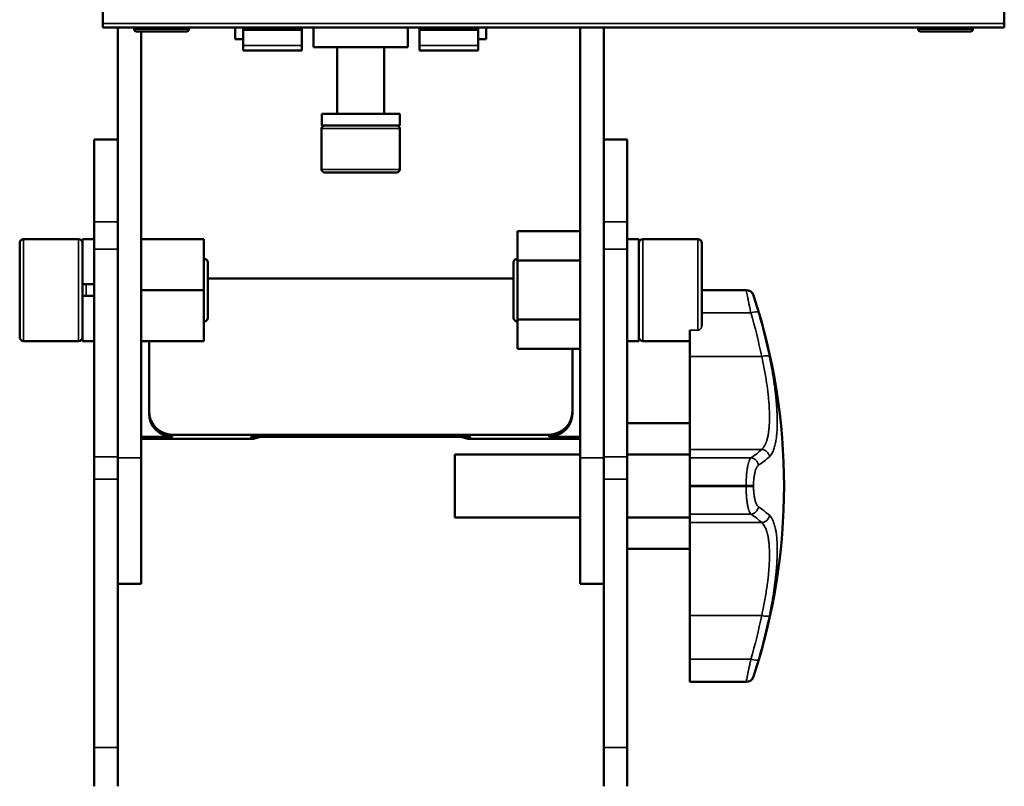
# Paper-space layout 'Sheet_1' of a CAD drawing. Header units: millimetres. Extents: x 0 to 118, y 0 to 118.
# Tile 182 of 206: x 106.05 to 111, y 54.58 to 58.44. Entities that reach past the tile are written whole.
import ezdxf

# ---------------------------------------------------------------- set-up
doc = ezdxf.new("R2010")
doc.units = ezdxf.units.MM
doc.layers.add('Visible (ANSI)', color=7, linetype='Continuous', lineweight=50)
doc.layers.add('Visible Narrow (ANSI)', color=7, linetype='Continuous', lineweight=35)

psp = doc.layouts.new('Sheet_1')

# ---------------------------------------------------------------- linework, layer by layer
at = {"layer": 'Visible (ANSI)'}
for p, q in [((106.46873, 58.67161), (106.46873, 58.4157)), ((110.99629, 58.67161), (110.99629, 58.4157)), ((106.46873, 58.39602), (106.46873, 58.4157)), ((110.99629, 58.4157), (110.99629, 58.39602)), ((110.99629, 58.39602), (106.46873, 58.39602)), ((106.54354, 58.39602), (106.54354, 57.69491)), ((106.62621, 58.38814), (106.62621, 58.39602)), ((106.63802, 58.37633), (106.88999, 58.37633)), ((106.66165, 56.23443), (106.66165, 58.37633)), ((106.9018, 58.38814), (106.9018, 58.39602)), ((107.13409, 58.33696), (107.13409, 58.39602)), ((107.17346, 58.39116), (107.17346, 58.39602)), ((107.17346, 58.39116), (107.17346, 58.38525)), ((107.46873, 58.39116), (107.17346, 58.39116)), ((107.17346, 58.38525), (107.17346, 58.30547)), ((107.46873, 58.38525), (107.17346, 58.38525)), ((107.46873, 58.39602), (107.46873, 58.39116)), ((107.46873, 58.38525), (107.46873, 58.39116)), ((107.46873, 58.30547), (107.46873, 58.38525)), ((107.52779, 58.39602), (107.52779, 58.29759)), ((108.00023, 58.39602), (108.00023, 58.29759)), ((108.05928, 58.39602), (108.05928, 58.39116)), ((108.05928, 58.39116), (108.05928, 58.38525)), ((108.35456, 58.39116), (108.05928, 58.39116)), ((108.05928, 58.38525), (108.05928, 58.30547)), ((108.35456, 58.38525), (108.05928, 58.38525)), ((108.35456, 58.39116), (108.35456, 58.39602)), ((108.35456, 58.38525), (108.35456, 58.39116)), ((108.35456, 58.30547), (108.35456, 58.38525)), ((108.39393, 58.39602), (108.39393, 58.33696)), ((108.86637, 58.39602), (108.86637, 56.23443)), ((108.98448, 57.69491), (108.98448, 58.39602)), ((110.56322, 58.38814), (110.56322, 58.39602)), ((110.57503, 58.37633), (110.827, 58.37633)), ((110.83881, 58.38814), (110.83881, 58.39602)), ((107.17346, 58.33696), (107.13409, 58.33696)), ((107.17346, 58.27988), (107.17346, 58.30547)), ((107.46873, 58.30547), (107.46873, 58.27988)), ((108.05928, 58.27988), (108.05928, 58.30547)), ((108.39393, 58.33696), (108.35456, 58.33696)), ((108.35456, 58.30547), (108.35456, 58.27988)), ((107.17346, 58.27988), (107.46873, 58.27988)), ((108.00023, 58.29759), (107.52779, 58.29759)), ((107.6459, 57.96295), (107.6459, 58.29759)), ((107.88212, 57.96295), (107.88212, 58.29759)), ((108.05928, 58.27988), (108.35456, 58.27988)), ((107.56938, 57.90389), (107.56938, 57.96295)), ((107.56938, 57.96295), (107.96086, 57.96295)), ((107.96086, 57.90389), (107.96086, 57.96295)), ((107.56716, 57.68342), (107.56716, 57.88814)), ((107.96086, 57.90389), (107.56938, 57.90389)), ((107.96086, 57.68342), (107.96086, 57.88814)), ((106.42542, 57.42023), (106.42542, 57.83315)), ((106.54354, 57.83315), (106.42542, 57.83315)), ((109.10259, 57.83315), (108.98448, 57.83315)), ((109.10259, 57.83315), (109.10259, 57.42023)), ((106.54354, 57.69491), (106.54354, 57.42023)), ((107.58291, 57.66767), (107.94511, 57.66767)), ((108.98448, 57.42023), (108.98448, 57.69491)), ((106.42542, 57.28344), (106.42542, 57.42023)), ((106.54354, 57.42023), (106.54354, 57.28344)), ((108.98448, 57.28344), (108.98448, 57.42023)), ((109.10259, 57.42023), (109.10259, 57.28344)), ((108.55141, 57.37261), (108.55141, 57.22487)), ((108.55141, 57.37261), (108.86637, 57.37261)), ((106.05141, 57.31334), (106.05141, 56.8409)), ((106.07109, 57.33303), (106.34668, 57.33303)), ((106.36637, 57.10665), (106.36637, 57.33303)), ((106.36637, 57.33303), (106.42542, 57.33303)), ((106.97661, 57.33303), (106.66165, 57.33303)), ((106.97661, 57.07712), (106.97661, 57.33303)), ((109.16165, 57.33303), (109.10259, 57.33303)), ((109.16165, 57.33303), (109.16165, 56.82121)), ((109.45692, 57.33303), (109.18133, 57.33303)), ((109.47661, 56.89773), (109.47661, 57.31334)), ((106.42542, 56.23961), (106.42542, 57.28344)), ((106.54354, 57.28344), (106.54354, 56.23961)), ((108.98448, 56.23961), (108.98448, 57.28344)), ((109.10259, 57.28344), (109.10259, 56.23961)), ((106.99629, 57.21491), (106.99629, 56.93932)), ((108.53172, 56.93932), (108.53172, 57.21491)), ((108.55141, 57.22487), (108.55141, 56.92937)), ((108.55141, 57.22487), (108.86637, 57.22487)), ((108.53172, 57.13494), (106.99629, 57.13494)), ((106.36637, 57.10665), (106.36637, 57.04759)), ((106.42542, 57.10665), (106.36637, 57.10665)), ((106.97661, 57.07712), (106.66165, 57.07712)), ((106.97661, 56.82121), (106.97661, 57.07712)), ((109.6995, 57.07712), (109.47661, 57.07712)), ((106.36637, 57.04759), (106.42542, 57.04759)), ((106.36637, 56.82121), (106.36637, 57.04759)), ((108.55141, 56.92937), (108.55141, 56.78163)), ((108.55141, 56.92937), (108.86637, 56.92937)), ((109.41755, 56.87578), (109.41755, 56.74367)), ((106.07109, 56.82121), (106.34668, 56.82121)), ((106.36637, 56.82121), (106.42542, 56.82121)), ((106.97661, 56.82121), (106.66165, 56.82121)), ((106.70102, 56.82121), (106.70102, 56.46819)), ((109.16165, 56.82121), (109.10259, 56.82121)), ((109.41755, 56.82121), (109.18133, 56.82121)), ((108.55141, 56.78163), (108.86637, 56.78163)), ((108.827, 56.46819), (108.827, 56.78163)), ((109.41755, 56.74367), (109.41755, 56.27646)), ((106.70102, 56.4579), (106.70102, 56.46819)), ((108.827, 56.46819), (108.827, 56.4579)), ((109.10259, 56.40783), (109.41755, 56.40783)), ((106.66165, 56.34024), (106.81913, 56.34024)), ((106.66165, 56.32994), (107.21283, 56.32994)), ((106.81913, 56.35053), (108.70889, 56.35053)), ((107.21283, 56.34024), (108.31519, 56.34024)), ((108.31519, 56.32994), (108.86637, 56.32994)), ((108.70889, 56.34024), (108.86637, 56.34024)), ((109.41755, 56.27646), (109.41755, 56.23401)), ((106.42542, 56.23961), (106.42542, 56.12794)), ((106.54354, 56.12794), (106.54354, 56.23961)), ((106.66165, 56.23443), (106.66165, 55.60074)), ((108.23645, 55.93539), (108.23645, 56.25035)), ((108.86637, 56.25035), (108.23645, 56.25035)), ((108.86637, 55.60074), (108.86637, 56.23443)), ((108.98448, 56.23961), (108.98448, 56.12794)), ((109.10259, 56.25035), (109.41755, 56.25035)), ((109.10259, 56.12794), (109.10259, 56.23961)), ((109.41755, 56.0952), (109.41755, 56.23401)), ((106.42542, 56.12794), (106.42542, 54.77985)), ((106.54354, 56.12794), (106.54354, 54.77985)), ((108.98448, 56.12794), (108.98448, 54.77985)), ((109.10259, 56.12794), (109.10259, 54.77985)), ((109.41755, 56.0952), (109.41755, 56.09053)), ((109.41755, 55.95173), (109.41755, 56.09053)), ((108.86637, 55.93539), (108.23645, 55.93539)), ((109.10259, 55.93539), (109.41755, 55.93539)), ((109.41755, 55.95173), (109.41755, 55.90928)), ((109.41755, 55.90928), (109.41755, 55.44206)), ((109.10259, 55.77791), (109.41755, 55.77791)), ((106.54354, 55.60074), (106.66165, 55.60074)), ((108.86637, 55.60074), (108.98448, 55.60074)), ((109.41755, 55.44206), (109.41755, 55.22335)), ((109.41755, 55.10862), (109.41755, 55.22335)), ((109.41755, 55.10862), (109.41755, 55.10862)), ((109.6995, 55.10862), (109.41755, 55.10862)), ((106.42542, 54.77985), (106.42542, 54.58435)), ((106.54354, 54.58435), (106.54354, 54.77985)), ((108.98448, 54.77985), (108.98448, 54.58435)), ((109.10259, 54.58435), (109.10259, 54.77985))]:
    psp.add_line(p, q, dxfattribs=at)
for centre, radius, start, end in [((106.63802, 58.38814), 0.01181, 180, 270.00001), ((106.88999, 58.38814), 0.01181, 269.99999, 0), ((110.57503, 58.38814), 0.01181, 180, 270.00001), ((110.827, 58.38814), 0.01181, 269.99999, 0), ((107.58291, 57.88814), 0.01575, 90, 180), ((107.94511, 57.88814), 0.01575, 0, 90), ((107.58291, 57.68342), 0.01575, 180, 270.00002), ((107.94511, 57.68342), 0.01575, 269.99998, 0), ((106.07109, 57.31334), 0.01969, 90, 180.00001), ((106.34668, 57.31334), 0.01969, 0, 90), ((109.18133, 57.31334), 0.01969, 90, 180), ((109.45692, 57.31334), 0.01969, 359.99999, 90), ((106.97661, 57.21491), 0.01969, 359.99999, 90), ((108.55141, 57.21491), 0.01969, 90, 180.00001), ((109.6995, 57.03775), 0.03937, 18.17352, 90), ((106.82114, 56.09287), 3.06885, 341.82648, 18.17352), ((106.97661, 56.93932), 0.01969, 270, 0.00001), ((108.55141, 56.93932), 0.01969, 179.99999, 270), ((106.07109, 56.8409), 0.01969, 179.99999, 270), ((106.34668, 56.8409), 0.01969, 270, 0), ((109.18133, 56.8409), 0.01969, 180, 270), ((109.6995, 55.14799), 0.03937, 270, 341.82648)]:
    psp.add_arc(centre, radius, start, end, dxfattribs=at)
for centre, major_axis, start_param, end_param in [((106.81913, 56.46819), (-0.11811, 0), 0, 1.5707963), ((106.81913, 56.4579), (-0.11811, 0), 0, 1.5707963), ((108.70889, 56.46819), (0.11811, 0), 4.712389, 6.2831853), ((108.70889, 56.4579), (0.11811, 0), 4.712389, 6.2831853), ((107.21283, 56.4476), (0.11811, 0), 4.712389, 5.1338033), ((108.31519, 56.4476), (0.11811, 0), 4.2909747, 4.712389)]:
    psp.add_ellipse(centre, major_axis=major_axis, ratio=0.9961947, start_param=start_param, end_param=end_param, dxfattribs=at)
at = {"layer": 'Visible Narrow (ANSI)'}
for p, q in [((106.46873, 58.4157), (110.99629, 58.4157)), ((106.9018, 58.38814), (106.62621, 58.38814)), ((110.83881, 58.38814), (110.56322, 58.38814)), ((107.17346, 58.30547), (107.46873, 58.30547)), ((108.05928, 58.30547), (108.35456, 58.30547)), ((107.56716, 57.88814), (107.96086, 57.88814)), ((107.96086, 57.68342), (107.56716, 57.68342)), ((106.54354, 57.42023), (106.42542, 57.42023)), ((108.98448, 57.42023), (109.10259, 57.42023)), ((106.07109, 56.82121), (106.07109, 57.33303)), ((106.34668, 57.33303), (106.34668, 56.82121)), ((109.18133, 56.82121), (109.18133, 57.33303)), ((109.45692, 57.33303), (109.45692, 56.87578)), ((106.54354, 57.28344), (106.42542, 57.28344)), ((108.98448, 57.28344), (109.10259, 57.28344)), ((106.38605, 57.04759), (106.38605, 57.10665)), ((109.6995, 57.07712), (109.47661, 57.07712)), ((109.6995, 57.07712), (109.6995, 57.07712)), ((109.73691, 57.05003), (109.73691, 57.05003)), ((109.72358, 56.96239), (109.47661, 56.96239)), ((109.45692, 56.87578), (109.41755, 56.87578)), ((109.41755, 56.74367), (109.77798, 56.74367)), ((106.81913, 56.35053), (106.81913, 56.34024)), ((107.21283, 56.32994), (107.21283, 56.34024)), ((108.31519, 56.34024), (108.31519, 56.32994)), ((108.70889, 56.34024), (108.70889, 56.35053)), ((109.77798, 56.27646), (109.41755, 56.27646)), ((106.54354, 56.23961), (106.42542, 56.23961)), ((106.54354, 56.23443), (106.66165, 56.23443)), ((108.86637, 56.23443), (108.98448, 56.23443)), ((108.98448, 56.23961), (109.10259, 56.23961)), ((109.41755, 56.23401), (109.72358, 56.23401)), ((106.54354, 56.12794), (106.42542, 56.12794)), ((109.10259, 56.12794), (108.98448, 56.12794)), ((109.41755, 56.0952), (109.6995, 56.09521)), ((109.6995, 56.09053), (109.41755, 56.09053)), ((109.6995, 56.09521), (109.6995, 56.09053)), ((109.73691, 56.09059), (109.73691, 56.09515)), ((109.72358, 55.95173), (109.41755, 55.95173)), ((109.41755, 55.90928), (109.77798, 55.90928)), ((109.77798, 55.44206), (109.41755, 55.44206)), ((109.41755, 55.22335), (109.72358, 55.22335)), ((109.73691, 55.13571), (109.73691, 55.13571)), ((109.41755, 55.10862), (109.6995, 55.10862)), ((109.6995, 55.10862), (109.6995, 55.10862)), ((106.42542, 54.77985), (106.54354, 54.77985)), ((108.98448, 54.77985), (109.10259, 54.77985))]:
    psp.add_line(p, q, dxfattribs=at)
for centre, major_axis, ratio, start_param, end_param in [((109.6995, 57.03775), (0.03937, 0), 0.9999972, 0.3171878, 1.5707963), ((109.72358, 56.95489), (0.03781, 0.01097), 0.1832392, 0.0344212, 1.5176804), ((106.82114, 56.14399), (3.0571, 0), 0.9816819, 0.2014699, 0.2774819), ((106.82114, 56.15083), (3.01788, 0), 0.9816819, 0.2014699, 0.2774819), ((109.77798, 56.73617), (0.03854, 0.00802), 0.1866735, 0.0487188, 1.531978), ((106.82114, 56.39152), (3.01788, 0), 0.1905272, 6.0057034, 6.0817155), ((109.77798, 56.23781), (-0.02686, 0.02879), 0.9618259, 4.0298169, 5.513076), ((109.72358, 56.19536), (0.02189, -0.03272), 0.9441309, 1.0419264, 2.5251856), ((106.82114, 56.35625), (3.0571, 0), 0.1905272, 6.0057034, 6.0817155), ((109.6995, 56.09512), (0.03937, 0), 0.0023802, 0.3171878, 1.5707963), ((109.6995, 56.09062), (0.03937, 0), 0.0023802, 4.712389, 5.9659975), ((109.72358, 55.99038), (-0.02189, -0.03272), 0.9441309, 0.6164071, 2.0996663), ((106.82114, 55.82949), (3.0571, 0), 0.1905272, 0.2014699, 0.2774819), ((106.82114, 55.79422), (3.01788, 0), 0.1905272, 0.2014699, 0.2774819), ((109.77798, 55.94793), (0.02686, 0.02879), 0.9618259, 3.9117018, 5.3949611), ((106.82114, 56.0349), (3.01788, 0), 0.9816819, 6.0057034, 6.0817155), ((106.82114, 56.04175), (3.0571, 0), 0.9816819, 6.0057034, 6.0817155), ((109.77798, 55.44956), (0.03854, -0.00802), 0.1866735, 4.7512072, 6.2344665), ((109.72358, 55.23085), (0.03781, -0.01097), 0.1832392, 4.7655049, 6.2487641), ((109.6995, 55.14799), (0.03937, 0), 0.9999972, 4.712389, 5.9659976)]:
    psp.add_ellipse(centre, major_axis=major_axis, ratio=ratio, start_param=start_param, end_param=end_param, dxfattribs=at)
for points, knots in [([(109.6995, 57.07712), (109.6995, 57.07709), (109.69971, 57.07609), (109.70009, 57.07428), (109.70011, 57.07419), (109.70013, 57.07409), (109.70015, 57.07399), (109.7005, 57.07229), (109.70099, 57.06996), (109.70161, 57.06702), (109.70164, 57.06686), (109.70168, 57.06669), (109.70171, 57.06653), (109.70175, 57.06633), (109.70179, 57.06613), (109.70184, 57.06592), (109.70252, 57.06269), (109.70333, 57.05878), (109.70434, 57.054), (109.70439, 57.05378), (109.70444, 57.05356), (109.70448, 57.05335), (109.70538, 57.04908), (109.70643, 57.04411), (109.70759, 57.03858), (109.70777, 57.03769), (109.70797, 57.03678), (109.70816, 57.03586), (109.70818, 57.03577), (109.7082, 57.03567), (109.70822, 57.03558), (109.70966, 57.02874), (109.71125, 57.02117), (109.71289, 57.01335), (109.71431, 57.00657), (109.71577, 56.99962), (109.71729, 56.99242), (109.71751, 56.99137), (109.71773, 56.99032), (109.71795, 56.98926), (109.71798, 56.9891), (109.71802, 56.98894), (109.71805, 56.98878), (109.71984, 56.98027), (109.7217, 56.97138), (109.72358, 56.96239)], [0, 0, 0, 0, 0.14285714, 0.14285714, 0.14285714, 0.15034715, 0.15034715, 0.15034715, 0.27873049, 0.27873049, 0.27873049, 0.28571429, 0.28571429, 0.28571429, 0.29421426, 0.29421426, 0.29421426, 0.42857143, 0.42857143, 0.42857143, 0.43460894, 0.43460894, 0.43460894, 0.55237613, 0.55237613, 0.55237613, 0.57142857, 0.57142857, 0.57142857, 0.57339483, 0.57339483, 0.57339483, 0.71428571, 0.71428571, 0.71428571, 0.83666724, 0.83666724, 0.83666724, 0.85445735, 0.85445735, 0.85445735, 0.85714286, 0.85714286, 0.85714286, 1, 1, 1, 1]), ([(109.7613, 56.96609), (109.75936, 56.9728), (109.75744, 56.9794), (109.75428, 56.99026), (109.75301, 56.99464), (109.75132, 57.00046), (109.75086, 57.00204), (109.74874, 57.00934), (109.74717, 57.01472), (109.74511, 57.0218), (109.7445, 57.02387), (109.74323, 57.02826), (109.74256, 57.03053), (109.74091, 57.03622), (109.74001, 57.03931), (109.73908, 57.0425), (109.7389, 57.04312), (109.73825, 57.04537), (109.73786, 57.04672), (109.73717, 57.04908), (109.73696, 57.04983), (109.73691, 57.05001), (109.73691, 57.05002), (109.73691, 57.05003)], [0.00000001, 0.00000001, 0.00000001, 0.00000001, 0.14618123, 0.14618123, 0.25, 0.25, 0.28933425, 0.28933425, 0.43552187, 0.43552187, 0.5, 0.5, 0.57932291, 0.57932291, 0.71464924, 0.71464924, 0.75, 0.75, 0.85090309, 0.85090309, 0.98396905, 0.98396905, 1, 1, 1, 1]), ([(109.47661, 56.89773), (109.47661, 56.89489), (109.47599, 56.89152), (109.47399, 56.8864), (109.47232, 56.8837), (109.4688, 56.87999), (109.46639, 56.87827), (109.46199, 56.87636), (109.45926, 56.87578), (109.45692, 56.87578)], [-0.079237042, -0.079237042, -0.079237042, -0.079237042, -0.057131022, -0.057131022, -0.036680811, -0.036680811, -0.017785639, -0.017785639, 0, 0, 0, 0]), ([(109.77798, 56.74367), (109.78063, 56.73174), (109.78316, 56.71986), (109.78796, 56.69626), (109.79023, 56.68454), (109.79452, 56.66132), (109.79653, 56.64982), (109.80028, 56.62707), (109.80202, 56.61583), (109.80484, 56.59636), (109.80597, 56.58807), (109.80836, 56.56942), (109.80957, 56.55912), (109.81173, 56.53887), (109.81267, 56.52893), (109.81429, 56.50944), (109.81496, 56.4999), (109.81603, 56.48125), (109.81644, 56.47214), (109.81695, 56.45484), (109.81708, 56.44661), (109.81708, 56.43022), (109.81694, 56.42207), (109.81638, 56.4063), (109.81597, 56.39869), (109.81487, 56.38403), (109.81418, 56.37699), (109.81254, 56.3635), (109.81158, 56.35705), (109.80945, 56.34508), (109.8083, 56.33954), (109.80564, 56.32856), (109.80411, 56.32318), (109.80078, 56.31311), (109.79898, 56.30842), (109.79511, 56.29977), (109.79304, 56.2958), (109.78865, 56.28858), (109.78632, 56.28533), (109.78198, 56.28024), (109.78002, 56.27824), (109.77798, 56.27646)], [0, 0, 0, 0, 0.0527307, 0.0527307, 0.1053505, 0.1053505, 0.1579077, 0.1579077, 0.210386, 0.210386, 0.25, 0.25, 0.3005369, 0.3005369, 0.3510386, 0.3510386, 0.4015192, 0.4015192, 0.4519895, 0.4519895, 0.5, 0.5, 0.5504744, 0.5504744, 0.6009684, 0.6009684, 0.6514715, 0.6514715, 0.7020139, 0.7020139, 0.75, 0.75, 0.8022522, 0.8022522, 0.854597, 0.854597, 0.9069925, 0.9069925, 0.9594896, 0.9594896, 1, 1, 1, 1]), ([(109.81641, 56.23969), (109.8192, 56.2423), (109.82172, 56.2452), (109.82399, 56.24828), (109.82627, 56.25137), (109.82831, 56.25462), (109.83017, 56.25799), (109.83203, 56.26136), (109.83371, 56.26485), (109.83524, 56.26843), (109.83678, 56.272), (109.83818, 56.27567), (109.83946, 56.27942), (109.84074, 56.28317), (109.84192, 56.287), (109.843, 56.29091), (109.84408, 56.29482), (109.84508, 56.29881), (109.84599, 56.30289), (109.84691, 56.30697), (109.84775, 56.31114), (109.84852, 56.31542), (109.84929, 56.3197), (109.85, 56.32408), (109.85065, 56.32858), (109.8513, 56.33308), (109.85188, 56.33771), (109.85241, 56.34246), (109.85281, 56.34601), (109.85317, 56.34964), (109.8535, 56.35334), (109.85361, 56.35458), (109.85372, 56.35584), (109.85382, 56.3571), (109.85423, 56.36211), (109.85459, 56.36726), (109.85489, 56.37255), (109.85518, 56.37785), (109.85542, 56.38327), (109.8556, 56.38885), (109.85578, 56.39442), (109.8559, 56.40013), (109.85596, 56.40597), (109.85603, 56.41181), (109.85603, 56.41779), (109.85597, 56.42387), (109.85591, 56.42995), (109.85579, 56.43614), (109.85561, 56.44243), (109.85543, 56.44872), (109.85519, 56.4551), (109.85489, 56.46157), (109.85459, 56.46803), (109.85424, 56.47457), (109.85383, 56.4812), (109.85342, 56.48783), (109.85295, 56.49455), (109.85242, 56.50137), (109.85189, 56.50818), (109.85131, 56.51509), (109.85066, 56.52213), (109.85011, 56.52814), (109.84951, 56.53424), (109.84887, 56.54044), (109.84876, 56.5415), (109.84864, 56.54257), (109.84853, 56.54363), (109.84791, 56.54948), (109.84725, 56.55543), (109.84654, 56.5615), (109.84637, 56.56302), (109.84619, 56.56454), (109.846, 56.56608), (109.84509, 56.57374), (109.8441, 56.58161), (109.84301, 56.58975), (109.84193, 56.59788), (109.84076, 56.60629), (109.83948, 56.61504), (109.83819, 56.6238), (109.8368, 56.6329), (109.83527, 56.64244), (109.83374, 56.65199), (109.83207, 56.66197), (109.83021, 56.67255), (109.82836, 56.68313), (109.82633, 56.6943), (109.82404, 56.70627), (109.82201, 56.7169), (109.81978, 56.72817), (109.81734, 56.74004), (109.81703, 56.74153), (109.81672, 56.74303), (109.81641, 56.74453)], [0, 0, 0, 0, 0.037037, 0.037037, 0.037037, 0.0740741, 0.0740741, 0.0740741, 0.1111111, 0.1111111, 0.1111111, 0.1481481, 0.1481481, 0.1481481, 0.1851852, 0.1851852, 0.1851852, 0.2222222, 0.2222222, 0.2222222, 0.2592593, 0.2592593, 0.2592593, 0.2962963, 0.2962963, 0.2962963, 0.3333333, 0.3333333, 0.3333333, 0.3610591, 0.3610591, 0.3610591, 0.3703704, 0.3703704, 0.3703704, 0.4074074, 0.4074074, 0.4074074, 0.4444444, 0.4444444, 0.4444444, 0.4814815, 0.4814815, 0.4814815, 0.5185185, 0.5185185, 0.5185185, 0.5555556, 0.5555556, 0.5555556, 0.5925926, 0.5925926, 0.5925926, 0.6296296, 0.6296296, 0.6296296, 0.6666667, 0.6666667, 0.6666667, 0.7037037, 0.7037037, 0.7037037, 0.7353387, 0.7353387, 0.7353387, 0.7407407, 0.7407407, 0.7407407, 0.7703776, 0.7703776, 0.7703776, 0.7777778, 0.7777778, 0.7777778, 0.8148148, 0.8148148, 0.8148148, 0.8518519, 0.8518519, 0.8518519, 0.8888889, 0.8888889, 0.8888889, 0.9259259, 0.9259259, 0.9259259, 0.962963, 0.962963, 0.962963, 0.9958767, 0.9958767, 0.9958767, 1, 1, 1, 1]), ([(109.6995, 56.09521), (109.6995, 56.10422), (109.69968, 56.11317), (109.70003, 56.12182), (109.70004, 56.1221), (109.70006, 56.12237), (109.70007, 56.12265), (109.70007, 56.12279), (109.70008, 56.12293), (109.70009, 56.12307), (109.70044, 56.13138), (109.70094, 56.13941), (109.70159, 56.14724), (109.70162, 56.14755), (109.70164, 56.14786), (109.70167, 56.14816), (109.7017, 56.14855), (109.70174, 56.14894), (109.70177, 56.14932), (109.70246, 56.15717), (109.7033, 56.16483), (109.70429, 56.17206), (109.70437, 56.17264), (109.70445, 56.17323), (109.70453, 56.17381), (109.7055, 56.18071), (109.70661, 56.1872), (109.70782, 56.19319), (109.70797, 56.19393), (109.70812, 56.19465), (109.70827, 56.19537), (109.70932, 56.20031), (109.71044, 56.20489), (109.71162, 56.20902), (109.71184, 56.20978), (109.71206, 56.21053), (109.71228, 56.21126), (109.71245, 56.21185), (109.71263, 56.21242), (109.71281, 56.21299), (109.71433, 56.21778), (109.71592, 56.22187), (109.7176, 56.22527), (109.71771, 56.2255), (109.71782, 56.22572), (109.71793, 56.22593), (109.71973, 56.22946), (109.72163, 56.2322), (109.72358, 56.23401)], [0, 0, 0, 0, 0.136299, 0.136299, 0.136299, 0.1406297, 0.1406297, 0.1406297, 0.1428571, 0.1428571, 0.1428571, 0.2740941, 0.2740941, 0.2740941, 0.2792273, 0.2792273, 0.2792273, 0.2857143, 0.2857143, 0.2857143, 0.4178474, 0.4178474, 0.4178474, 0.4285714, 0.4285714, 0.4285714, 0.5558578, 0.5558578, 0.5558578, 0.5714286, 0.5714286, 0.5714286, 0.6786933, 0.6786933, 0.6786933, 0.6983913, 0.6983913, 0.6983913, 0.7142857, 0.7142857, 0.7142857, 0.8483481, 0.8483481, 0.8483481, 0.8571429, 0.8571429, 0.8571429, 1, 1, 1, 1]), ([(109.73691, 56.09515), (109.73691, 56.10188), (109.7371, 56.10862), (109.73778, 56.12043), (109.7382, 56.12556), (109.73885, 56.13166), (109.73897, 56.13278), (109.73983, 56.14), (109.74072, 56.14586), (109.74242, 56.15488), (109.74315, 56.15826), (109.74438, 56.16331), (109.74485, 56.1651), (109.74671, 56.17174), (109.74823, 56.17618), (109.75048, 56.18155), (109.75112, 56.18297), (109.7529, 56.18655), (109.75405, 56.18856), (109.75702, 56.1929), (109.75886, 56.19491), (109.76092, 56.19643), (109.76111, 56.19657), (109.7613, 56.19669)], [0, 0, 0, 0, 0.1396578, 0.1396578, 0.25, 0.25, 0.2748686, 0.2748686, 0.4122439, 0.4122439, 0.5, 0.5, 0.5506311, 0.5506311, 0.6942739, 0.6942739, 0.75, 0.75, 0.8445206, 0.8445206, 0.9858271, 0.9858271, 1, 1, 1, 1]), ([(109.6995, 56.09053), (109.6995, 56.08095), (109.69971, 56.07157), (109.70009, 56.06266), (109.70011, 56.06219), (109.70013, 56.06172), (109.70015, 56.06126), (109.7005, 56.05329), (109.70099, 56.04568), (109.70161, 56.03831), (109.70164, 56.03791), (109.70168, 56.03751), (109.70171, 56.03711), (109.70175, 56.03663), (109.70179, 56.03614), (109.70184, 56.03566), (109.70252, 56.02801), (109.70333, 56.0206), (109.70434, 56.01328), (109.70439, 56.01295), (109.70444, 56.01262), (109.70448, 56.01229), (109.70553, 56.00485), (109.70677, 55.99755), (109.70816, 55.9909), (109.70818, 55.9908), (109.7082, 55.99071), (109.70822, 55.99061), (109.70944, 55.9848), (109.71078, 55.97949), (109.71216, 55.97487), (109.71238, 55.97412), (109.71261, 55.9734), (109.71283, 55.97269), (109.71427, 55.96814), (109.71575, 55.96432), (109.71729, 55.96111), (109.71751, 55.96065), (109.71773, 55.9602), (109.71795, 55.95977), (109.71798, 55.9597), (109.71802, 55.95964), (109.71805, 55.95957), (109.71984, 55.95611), (109.7217, 55.95347), (109.72358, 55.95173)], [0, 0, 0, 0, 0.14285714, 0.14285714, 0.14285714, 0.15034715, 0.15034715, 0.15034715, 0.27873048, 0.27873048, 0.27873048, 0.28571429, 0.28571429, 0.28571429, 0.29421426, 0.29421426, 0.29421426, 0.42857143, 0.42857143, 0.42857143, 0.43460894, 0.43460894, 0.43460894, 0.57142857, 0.57142857, 0.57142857, 0.57339483, 0.57339483, 0.57339483, 0.6932983, 0.6932983, 0.6932983, 0.71258002, 0.71258002, 0.71258002, 0.83666724, 0.83666724, 0.83666724, 0.85445735, 0.85445735, 0.85445735, 0.85714286, 0.85714286, 0.85714286, 1, 1, 1, 1]), ([(109.7613, 55.98904), (109.75936, 55.99035), (109.75744, 55.99232), (109.75428, 55.99678), (109.75301, 55.99896), (109.75132, 56.00237), (109.75086, 56.00336), (109.74874, 56.00819), (109.74717, 56.01259), (109.74511, 56.01966), (109.7445, 56.02192), (109.74323, 56.02717), (109.74256, 56.0302), (109.74091, 56.03873), (109.74001, 56.04446), (109.73908, 56.05201), (109.7389, 56.05359), (109.73825, 56.05974), (109.73786, 56.06442), (109.73717, 56.07545), (109.73696, 56.08186), (109.73691, 56.08904), (109.73691, 56.08982), (109.73691, 56.09059)], [0.00000001, 0.00000001, 0.00000001, 0.00000001, 0.14618123, 0.14618123, 0.25, 0.25, 0.28933425, 0.28933425, 0.43552187, 0.43552187, 0.5, 0.5, 0.57932291, 0.57932291, 0.71464924, 0.71464924, 0.75, 0.75, 0.85090309, 0.85090309, 0.98396904, 0.98396904, 1, 1, 1, 1]), ([(109.81641, 55.4412), (109.81921, 55.45465), (109.82173, 55.46736), (109.82401, 55.47929), (109.82629, 55.49123), (109.82833, 55.50241), (109.83018, 55.51299), (109.83203, 55.52357), (109.83371, 55.53356), (109.83524, 55.5431), (109.83677, 55.55263), (109.83816, 55.5617), (109.83944, 55.57044), (109.84072, 55.57918), (109.84189, 55.58758), (109.84298, 55.59571), (109.84406, 55.60385), (109.84505, 55.61172), (109.84597, 55.61939), (109.84689, 55.62706), (109.84773, 55.63453), (109.8485, 55.64184), (109.84914, 55.64787), (109.84974, 55.6538), (109.85029, 55.65964), (109.85041, 55.66088), (109.85052, 55.66211), (109.85063, 55.66334), (109.85128, 55.67037), (109.85187, 55.67728), (109.8524, 55.6841), (109.85293, 55.69092), (109.8534, 55.69764), (109.85381, 55.70428), (109.85423, 55.71093), (109.85458, 55.71749), (109.85488, 55.72397), (109.85518, 55.73044), (109.85542, 55.73684), (109.8556, 55.74314), (109.85578, 55.74945), (109.8559, 55.75566), (109.85597, 55.76175), (109.85603, 55.76785), (109.85603, 55.77383), (109.85597, 55.77969), (109.85591, 55.78554), (109.85578, 55.79127), (109.8556, 55.79686), (109.85542, 55.80245), (109.85518, 55.8079), (109.85489, 55.81321), (109.85459, 55.81851), (109.85423, 55.82368), (109.85382, 55.8287), (109.8534, 55.83372), (109.85293, 55.8386), (109.8524, 55.84334), (109.85188, 55.84809), (109.85129, 55.85271), (109.85064, 55.85721), (109.85009, 55.86102), (109.8495, 55.86475), (109.84886, 55.86841), (109.84875, 55.86906), (109.84863, 55.86972), (109.84851, 55.87037), (109.84791, 55.87368), (109.84727, 55.87693), (109.84659, 55.88012), (109.84639, 55.88105), (109.84619, 55.88198), (109.84598, 55.8829), (109.84506, 55.88698), (109.84407, 55.89097), (109.84299, 55.89487), (109.84191, 55.89877), (109.84074, 55.90259), (109.83946, 55.90632), (109.83818, 55.91006), (109.83679, 55.91371), (109.83526, 55.91727), (109.83373, 55.92084), (109.83206, 55.92432), (109.83021, 55.92768), (109.82835, 55.93105), (109.82632, 55.93431), (109.82403, 55.9374), (109.82175, 55.94049), (109.81922, 55.94342), (109.81641, 55.94604)], [0, 0, 0, 0, 0.037037, 0.037037, 0.037037, 0.0740741, 0.0740741, 0.0740741, 0.1111111, 0.1111111, 0.1111111, 0.1481481, 0.1481481, 0.1481481, 0.1851852, 0.1851852, 0.1851852, 0.2222222, 0.2222222, 0.2222222, 0.2592593, 0.2592593, 0.2592593, 0.2898362, 0.2898362, 0.2898362, 0.2962963, 0.2962963, 0.2962963, 0.3333333, 0.3333333, 0.3333333, 0.3703704, 0.3703704, 0.3703704, 0.4074074, 0.4074074, 0.4074074, 0.4444444, 0.4444444, 0.4444444, 0.4814815, 0.4814815, 0.4814815, 0.5185185, 0.5185185, 0.5185185, 0.5555556, 0.5555556, 0.5555556, 0.5925926, 0.5925926, 0.5925926, 0.6296296, 0.6296296, 0.6296296, 0.6666667, 0.6666667, 0.6666667, 0.7037037, 0.7037037, 0.7037037, 0.7350993, 0.7350993, 0.7350993, 0.7407407, 0.7407407, 0.7407407, 0.7694261, 0.7694261, 0.7694261, 0.7777778, 0.7777778, 0.7777778, 0.8148148, 0.8148148, 0.8148148, 0.8518519, 0.8518519, 0.8518519, 0.8888889, 0.8888889, 0.8888889, 0.9259259, 0.9259259, 0.9259259, 0.962963, 0.962963, 0.962963, 1, 1, 1, 1]), ([(109.77798, 55.90928), (109.78062, 55.90697), (109.78313, 55.9043), (109.78791, 55.89822), (109.79018, 55.89482), (109.79445, 55.88729), (109.79645, 55.88316), (109.8002, 55.8742), (109.80193, 55.86937), (109.80478, 55.86015), (109.80595, 55.85591), (109.80837, 55.84591), (109.80958, 55.84005), (109.81173, 55.82772), (109.81267, 55.82124), (109.81429, 55.80769), (109.81496, 55.80061), (109.81604, 55.7859), (109.81644, 55.77826), (109.81695, 55.76284), (109.81708, 55.75509), (109.81708, 55.73871), (109.81694, 55.73006), (109.81638, 55.71227), (109.81597, 55.70314), (109.81487, 55.68445), (109.81418, 55.67488), (109.81254, 55.65535), (109.81158, 55.64539), (109.80945, 55.6256), (109.8083, 55.6158), (109.80563, 55.595), (109.8041, 55.58398), (109.80075, 55.56162), (109.79894, 55.55029), (109.79504, 55.52739), (109.79296, 55.51581), (109.78854, 55.49246), (109.7862, 55.48067), (109.78189, 55.45994), (109.77997, 55.45101), (109.77798, 55.44206)], [0, 0, 0, 0, 0.0524656, 0.0524656, 0.1048244, 0.1048244, 0.1571231, 0.1571231, 0.2093467, 0.2093467, 0.25, 0.25, 0.3005574, 0.3005574, 0.3510801, 0.3510801, 0.4015822, 0.4015822, 0.4520743, 0.4520743, 0.5, 0.5, 0.5504569, 0.5504569, 0.6009342, 0.6009342, 0.6514207, 0.6514207, 0.7019471, 0.7019471, 0.75, 0.75, 0.8024856, 0.8024856, 0.8550681, 0.8550681, 0.9077038, 0.9077038, 0.960444, 0.960444, 1, 1, 1, 1]), ([(109.6995, 55.10862), (109.6995, 55.10864), (109.69968, 55.10953), (109.70003, 55.1112), (109.70004, 55.11126), (109.70006, 55.11131), (109.70007, 55.11137), (109.70007, 55.11139), (109.70008, 55.11142), (109.70009, 55.11145), (109.70044, 55.11314), (109.70094, 55.11553), (109.70159, 55.11865), (109.70162, 55.11877), (109.70164, 55.11889), (109.70167, 55.11902), (109.7017, 55.11917), (109.70174, 55.11933), (109.70177, 55.11949), (109.70246, 55.12276), (109.7033, 55.12678), (109.70429, 55.13148), (109.70437, 55.13186), (109.70445, 55.13224), (109.70453, 55.13263), (109.7055, 55.13726), (109.70661, 55.1425), (109.70782, 55.14827), (109.70797, 55.14897), (109.70812, 55.14969), (109.70827, 55.15041), (109.70932, 55.15538), (109.71044, 55.16073), (109.71162, 55.16634), (109.71184, 55.16737), (109.71206, 55.16841), (109.71228, 55.16946), (109.71245, 55.17031), (109.71263, 55.17116), (109.71281, 55.17202), (109.71433, 55.17925), (109.71592, 55.18682), (109.7176, 55.19482), (109.71771, 55.19534), (109.71782, 55.19587), (109.71793, 55.1964), (109.71946, 55.20367), (109.72106, 55.21129), (109.7227, 55.21912), (109.72299, 55.22052), (109.72329, 55.22193), (109.72358, 55.22335)], [0, 0, 0, 0, 0.136299, 0.136299, 0.136299, 0.1406297, 0.1406297, 0.1406297, 0.1428571, 0.1428571, 0.1428571, 0.2740941, 0.2740941, 0.2740941, 0.2792273, 0.2792273, 0.2792273, 0.2857143, 0.2857143, 0.2857143, 0.4178474, 0.4178474, 0.4178474, 0.4285714, 0.4285714, 0.4285714, 0.5558578, 0.5558578, 0.5558578, 0.5714286, 0.5714286, 0.5714286, 0.6786933, 0.6786933, 0.6786933, 0.6983913, 0.6983913, 0.6983913, 0.7142857, 0.7142857, 0.7142857, 0.8483481, 0.8483481, 0.8483481, 0.8571429, 0.8571429, 0.8571429, 0.9783107, 0.9783107, 0.9783107, 1, 1, 1, 1]), ([(109.73691, 55.13571), (109.73691, 55.13573), (109.7371, 55.1364), (109.73778, 55.13876), (109.7382, 55.1402), (109.73885, 55.14244), (109.73897, 55.14287), (109.73983, 55.1458), (109.74072, 55.14886), (109.74242, 55.15472), (109.74315, 55.15721), (109.74438, 55.16144), (109.74485, 55.16305), (109.74671, 55.16945), (109.74823, 55.17465), (109.75048, 55.18238), (109.75112, 55.1846), (109.7529, 55.19071), (109.75405, 55.19469), (109.75702, 55.20488), (109.75886, 55.21123), (109.76092, 55.21835), (109.76111, 55.21899), (109.7613, 55.21965)], [0, 0, 0, 0, 0.1396578, 0.1396578, 0.25, 0.25, 0.2748686, 0.2748686, 0.4122439, 0.4122439, 0.5, 0.5, 0.5506311, 0.5506311, 0.6942739, 0.6942739, 0.75, 0.75, 0.8445206, 0.8445206, 0.9858271, 0.9858271, 1, 1, 1, 1])]:
    psp.add_open_spline(points, degree=3, knots=knots, dxfattribs=at)

doc.saveas('drawing.dxf')
